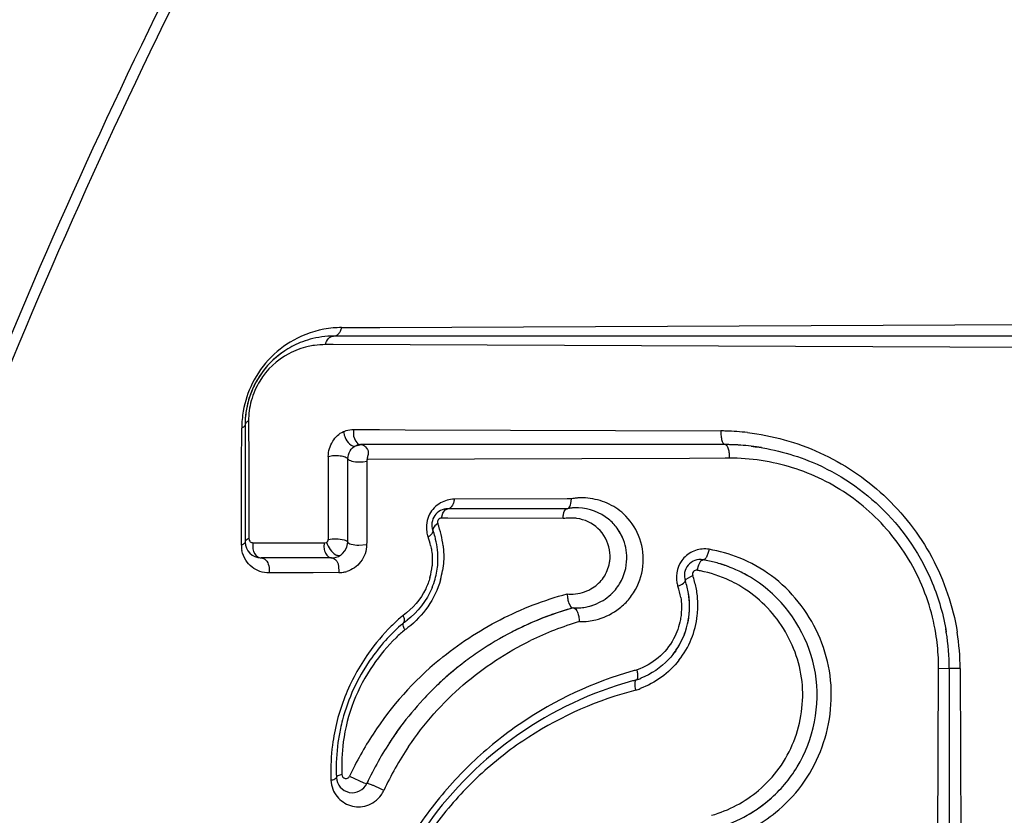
# Model space of a CAD drawing. Header units: inches. Extents: x 0 to 34, y 0 to 22.
# Tile 16 of 175: x 2.613 to 2.92, y 6.249 to 6.498. Entities that reach past the tile are written whole.
import ezdxf

# ---------------------------------------------------------------- set-up
doc = ezdxf.new("R2010")
doc.units = ezdxf.units.IN
doc.header["$LTSCALE"] = 1.87
doc.header["$MEASUREMENT"] = 0
doc.layers.get('0').update_dxf_attribs({"linetype": 'CONTINUOUS'})
doc.styles.get("Standard").update_dxf_attribs({"font": 'txt', "width": 0.8})
doc.dimstyles.new('DIMSTYLE_2', dxfattribs={"dimtxt": 0.14, "dimasz": 0.156, "dimexe": 0.125, "dimexo": 0.0625, "dimgap": 0.07, "dimtad": 0, "dimtih": 1, "dimtoh": 1, "dimlfac": 4, "dimzin": 4, "dimdsep": 46, "dimtxsty": 'Standard', "dimblk": '_FILLED', "dimblk1": '_FILLED', "dimblk2": '_FILLED', "dimcen": 0.09, "dimadec": 0, "dimazin": 0, "dimtp": 0.001, "dimtm": 0.001, "dimtfac": 1, "dimtofl": 0, "dimtmove": 0, "dimatfit": 3, "dimldrblk": '_FILLED', "dimfxl": 0, "dimtolj": 1, "dimtzin": 4, "dimarcsym": 0})

# ---------------------------------------------------------------- blocks, each defined once
blk = doc.blocks.new('_FILLED')
at = {"color": 0, "linetype": 'ByBlock'}
blk.add_solid([(0, 0), (-1, 0.2003205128), (-1, -0.2003205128)], dxfattribs=at)
blk = doc.blocks.new('*D23')
at = {"color": 2, "linetype": 'Continuous'}
for p, q in [((3.4895883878, 7.9529855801), (1.7610801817, 7.9529855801)), ((1.8860801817, 7.9529855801), (1.8860801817, 6.8179855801)), ((1.8860801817, 5.4029855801), (1.8860801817, 6.3279855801)), ((3.2059633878, 5.4029855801), (1.7610801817, 5.4029855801))]:
    blk.add_line(p, q, dxfattribs=at)
at = {"color": 2, "linetype": 'Continuous', "xscale": 0.156, "yscale": 0.156, "zscale": 0.156}
for p, rotation in [((1.8860801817, 7.9529855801), 90), ((1.8860801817, 5.4029855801), 270)]:
    blk.add_blockref('_FILLED', p, dxfattribs=dict(at, rotation=rotation))
at = {"color": 2, "linetype": 'Continuous', "insert": (1.7740801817, 6.7479855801), "char_height": 0.14, "width": 0.784, "attachment_point": 2, "line_spacing_factor": 0.9}
blk.add_mtext('10.20\\P[259,1]', dxfattribs=at)
blk = doc.blocks.new('*D24')
at = {"color": 2, "linetype": 'Continuous'}
for p, q in [((4.4934510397, 12.0471017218), (0.9951924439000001, 12.0471017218)), ((1.1201924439, 12.0471017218), (1.1201924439, 5.403785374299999)), ((1.1201924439, 2.7832355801), (1.1201924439, 4.9137853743)), ((4.4270883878, 2.7832355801), (0.9951924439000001, 2.7832355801))]:
    blk.add_line(p, q, dxfattribs=at)
at = {"color": 2, "linetype": 'Continuous', "xscale": 0.156, "yscale": 0.156, "zscale": 0.156}
for p, rotation in [((1.1201924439, 12.0471017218), 90), ((1.1201924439, 2.7832355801), 270)]:
    blk.add_blockref('_FILLED', p, dxfattribs=dict(at, rotation=rotation))
at = {"color": 2, "linetype": 'Continuous', "insert": (1.0081924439, 5.3337853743), "char_height": 0.14, "width": 0.784, "attachment_point": 2, "line_spacing_factor": 0.9}
blk.add_mtext('37.06\\P[941,2]', dxfattribs=at)

msp = doc.modelspace()

# ---------------------------------------------------------------- linework, layer by layer
at = {"color": 7, "linetype": 'Continuous'}
for p, q in [((2.7136335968, 6.4014747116), (2.7255180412, 6.4015212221)), ((2.7255180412, 6.4015212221), (2.9830564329, 6.402636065)), ((2.9828470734, 6.3988114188), (2.7111220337, 6.3988114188)), ((2.7110366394, 6.396140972), (2.7085826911, 6.3961504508)), ((2.9826708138, 6.3949680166), (2.7110366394, 6.396140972)), ((2.6824313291, 6.3586119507), (2.6824700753, 6.370111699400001)), ((2.683526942, 6.3712163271), (2.683526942, 6.334570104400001)), ((2.6845963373, 6.372320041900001), (2.6846001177, 6.3712251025)), ((2.6846001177, 6.3712251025), (2.6846362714, 6.3607385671)), ((2.7173820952, 6.3696505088), (2.7254971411, 6.3696185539)), ((2.7254971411, 6.3696185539), (2.7334477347, 6.369587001)), ((2.7334477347, 6.369587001), (2.8320236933, 6.369192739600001)), ((2.7180779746, 6.364580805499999), (2.7193129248, 6.3649055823)), ((2.7197427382, 6.364928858), (2.7188962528, 6.364839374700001)), ((2.8333459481, 6.364928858), (2.7197427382, 6.364928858)), ((2.6846362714, 6.3607385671), (2.68467743, 6.3487693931)), ((2.8221857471, 6.3606476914), (2.7215550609, 6.3602451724)), ((2.8333568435, 6.360693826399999), (2.8221857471, 6.3606476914)), ((2.8346112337, 6.360699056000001), (2.8333568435, 6.360693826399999)), ((2.6823904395, 6.346435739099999), (2.6824313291, 6.3586119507)), ((2.7155304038, 6.3344805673), (2.7155767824, 6.360494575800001)), ((2.7203359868, 6.359586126), (2.7215510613, 6.3597774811)), ((2.7215550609, 6.3602451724), (2.7214598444, 6.3344604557)), ((2.68467743, 6.3487693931), (2.6847227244, 6.3355622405)), ((2.6823507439, 6.3345778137), (2.6823904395, 6.346435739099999)), ((2.7840172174, 6.3480256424), (2.7487905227, 6.347890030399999)), ((2.7853607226, 6.3480308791), (2.7840172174, 6.3480256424)), ((2.7851905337, 6.3465017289), (2.7853607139, 6.3480308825)), ((2.7448066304, 6.3419590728), (2.7451960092, 6.3434862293)), ((2.7451960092, 6.3434862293), (2.7459107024, 6.344546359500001)), ((2.7459107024, 6.344546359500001), (2.7468062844, 6.3449252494)), ((2.7840450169, 6.3449252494), (2.7468062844, 6.3449252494)), ((2.7426905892, 6.3395505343), (2.7421625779, 6.3388194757)), ((2.7436302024, 6.3402730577), (2.7426905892, 6.3395505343)), ((2.7467607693, 6.341951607), (2.7448066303, 6.3419590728)), ((2.7827803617, 6.3418129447), (2.7467607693, 6.341951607)), ((2.7863627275, 6.342002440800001), (2.7837235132, 6.3419768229)), ((2.7421625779, 6.3388194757), (2.742119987, 6.3381820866)), ((2.682347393, 6.3335752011), (2.6823507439, 6.3345778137)), ((2.6829861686, 6.333863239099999), (2.682347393, 6.3335752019)), ((2.6859892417, 6.3343039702), (2.6938372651, 6.334275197)), ((2.6938372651, 6.334275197), (2.7012568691, 6.3342475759)), ((2.7012568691, 6.3342475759), (2.7081952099, 6.3342213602)), ((2.7081952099, 6.3342213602), (2.708876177, 6.3344195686)), ((2.715273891, 6.3329192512), (2.7155304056, 6.334480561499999)), ((2.7189701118, 6.3335270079), (2.7214572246, 6.3337207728)), ((2.7214598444, 6.3344604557), (2.7214572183, 6.333720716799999)), ((2.7139545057, 6.330930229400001), (2.7146579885, 6.3317252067)), ((2.7146579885, 6.3317252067), (2.715273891, 6.3329192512)), ((2.7105166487, 6.329570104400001), (2.688526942, 6.329570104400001)), ((2.7126655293, 6.327175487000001), (2.7127602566, 6.3249626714)), ((2.8245985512, 6.325712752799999), (2.8250953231, 6.327435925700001)), ((2.8250953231, 6.327435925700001), (2.8257710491, 6.3286226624)), ((2.8257710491, 6.3286226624), (2.8264573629, 6.3289772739)), ((2.6974901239, 6.3249055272), (2.690983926, 6.324881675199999)), ((2.7047360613, 6.324932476), (2.6974901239, 6.3249055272)), ((2.7127602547, 6.3249626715), (2.7047360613, 6.324932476)), ((2.8231983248, 6.3240687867), (2.8210904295, 6.3228430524)), ((2.8210904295, 6.3228430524), (2.8208813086, 6.322395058)), ((2.7929403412, 6.3151570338), (2.7932126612, 6.3152717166)), ((2.8995946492, 6.207560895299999), (2.8999477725, 6.2949463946)), ((2.9032869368, 6.2949878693), (2.8999477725, 6.2949463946)), ((2.9066842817, 6.2950009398), (2.9032869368, 6.2949878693)), ((2.9032869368, 6.2949878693), (2.9032869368, 6.2074478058)), ((2.9066842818, 6.295000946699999), (2.9070481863, 6.2073046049)), ((2.8070657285, 6.2919766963), (2.8069464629, 6.291928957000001)), ((2.7161454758, 6.2614066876), (2.7206189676, 6.2593809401)), ((2.7206189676, 6.2593809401), (2.7215401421, 6.2591487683))]:
    msp.add_line(p, q, dxfattribs=at)
for centre, radius, start, end in [((2.7137820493, 6.370355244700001), 0.0311200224, 95.1999014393, 116.5845347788), ((2.7137574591, 6.3708213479), 0.0306536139, 90.2315161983, 95.2330868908), ((2.7139667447, 6.3700413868), 0.0314833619, 116.6295068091, 153.6821843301), ((2.7110447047, 6.3713809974), 0.0274136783, 105.3485747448, 112.1163367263), ((2.7111801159, 6.3709209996), 0.0278931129, 97.6177949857, 105.3667010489), ((2.7111324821, 6.371331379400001), 0.0274800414, 90.0217848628, 97.63278261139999), ((2.7111161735, 6.371229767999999), 0.0275806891, 112.1356025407, 124.1817056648), ((2.7085015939, 6.372052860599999), 0.0240977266, 89.8071794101, 97.84470387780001), ((2.7111150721, 6.3712253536), 0.0275837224, 124.1746615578, 148.5529054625), ((2.7111085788, 6.3712337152), 0.027573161, 123.8109266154, 146.8521401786), ((2.7083373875, 6.3723598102), 0.023757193, 118.0420055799, 148.4586453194), ((2.7109082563, 6.3713229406), 0.0273563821, 148.501289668, 155.7736320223), ((2.7110301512, 6.3712553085), 0.0274957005, 146.8004511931, 153.624262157), ((2.7142368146, 6.3699433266), 0.0317689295, 153.7396071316, 170.0789865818), ((2.7113561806, 6.371162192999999), 0.0278308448, 155.8502403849, 172.0980341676), ((2.7109353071, 6.371312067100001), 0.0273855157, 153.6424954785, 165.3216219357), ((2.7115118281, 6.3711288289), 0.0279896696, 165.2578126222, 170.1905914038), ((2.7137713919, 6.3699952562), 0.0313015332, 170.0258398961, 179.7868564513), ((2.7109302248, 6.3712033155), 0.0274032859, 172.0607592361, 179.9727950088), ((2.7110883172, 6.371187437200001), 0.0275620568, 172.0734606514, 177.4844692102), ((2.7114082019, 6.371147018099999), 0.0278844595, 170.1911427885, 172.081844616), ((2.7105489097, 6.371214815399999), 0.0270219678, 177.4922659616, 179.9967946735), ((2.8317168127, 6.2960012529), 0.0731921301, 88.5282686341, 89.7597691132), ((2.8316680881, 6.2947060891), 0.0744881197, 83.37299562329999, 88.5163892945), ((2.7197992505, 6.3605576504), 0.0043759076, 101.9089284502, 113.1632876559), ((2.7197448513, 6.360909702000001), 0.0040191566, 90.0301234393, 96.1693164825), ((2.8333449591, 6.296547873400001), 0.0683809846, 88.72315974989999, 89.99917132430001), ((2.8333063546, 6.295364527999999), 0.0695648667, 83.24389274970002, 88.83709708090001), ((2.8333046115, 6.2953443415), 0.0695851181, 83.2444228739, 88.7120283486), ((2.8332013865, 6.2943815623), 0.0705533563, 80.65893518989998, 83.25315066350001), ((10.2831502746, 6.3460546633), 7.5736764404, 179.8848818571, 180.0814288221), ((2.8348445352, 6.2957940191), 0.0649054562, 81.34420036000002, 90.2059490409), ((2.7192510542, 6.3713185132), 0.0117824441, 269.5769516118, 275.2833041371), ((2.7884188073, 6.3306170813), 0.0176802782, 97.2630195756, 99.96030610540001), ((2.7884670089, 6.330243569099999), 0.0180568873, 95.19619182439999, 97.26490360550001), ((2.7884933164, 6.3299583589), 0.018343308, 93.47740126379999, 95.1973444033), ((2.7488944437, 6.3391009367), 0.0088044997, 152.4652266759, 189.2598354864), ((2.7468062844, 6.3399252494), 0.005, 90, 200.4038383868), ((2.7867139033, 6.3310863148), 0.0140939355, 96.1454645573, 100.9156814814), ((2.7867797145, 6.3305190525), 0.0146649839, 94.13412456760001, 96.1638499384), ((2.7867828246, 6.330481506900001), 0.014702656, 94.13566518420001, 95.71193931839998), ((2.7868079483, 6.330114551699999), 0.0150704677, 91.2162376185, 94.1303201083), ((2.7868166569, 6.3297774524), 0.015407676, 89.81905266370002, 91.2220067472), ((2.7868150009, 6.329498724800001), 0.0156864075, 87.40671483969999, 89.8162194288), ((2.7892788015, 6.3298360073), 0.0182539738, 47.47019305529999, 57.0670890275), ((2.7160835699, 6.3298713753), 0.0294450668, 6.6528048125, 20.6866718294), ((2.7849937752, 6.3318702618), 0.0101860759, 97.16376219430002, 102.550378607), ((2.7850819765, 6.3292196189), 0.0128468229, 81.03990457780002, 84.2784509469), ((2.7488382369, 6.339099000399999), 0.0087487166, 189.3065516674, 200.1081815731), ((2.720102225, 6.3285740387), 0.0218541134, 12.7227668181, 20.1190672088), ((2.7180686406, 6.329237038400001), 0.0256608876, 15.5971963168, 20.4008783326), ((2.7180527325, 6.3292318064), 0.0256776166, 13.8041100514, 15.5988968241), ((2.7868298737, 6.3295214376), 0.015814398, 27.0420592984, 36.1332984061), ((2.7866933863, 6.3294442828), 0.0159710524, 22.80374491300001, 32.0001546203), ((2.6911374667, 6.333547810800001), 0.0087901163, 179.8214636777, 191.1973249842), ((2.688526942, 6.334570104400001), 0.005, 180, 270), ((2.7183283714, 6.3292932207), 0.025395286, 6.333423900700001, 13.8179353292), ((2.7105166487, 6.334570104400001), 0.005, 270, 303.6751648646), ((2.7102987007, 6.3349134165), 0.0054065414, 303.5471492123, 312.5459928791), ((2.7195284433, 6.329410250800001), 0.0241896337, 356.1892833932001, 6.371485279), ((2.7196693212, 6.3294103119), 0.0240489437, 355.8052506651, 5.101888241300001), ((2.820556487, 6.2868126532), 0.0460845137, 68.14113167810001, 80.3160392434), ((2.7222525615, 6.328738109), 0.0196978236, 344.3486185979, 355.2587121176), ((2.7210311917, 6.329324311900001), 0.0226845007, 350.1940538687, 356.1536080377), ((2.8269312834, 6.3235677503), 0.0088160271, 137.3836261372, 191.886889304), ((2.8255989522, 6.3240515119), 0.005, 80.11436338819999, 199.347130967), ((2.8189357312, 6.285816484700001), 0.0438112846, 78.7141496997, 80.11434143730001), ((2.8189672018, 6.2859614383), 0.0436629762, 73.63093577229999, 78.73991468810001), ((2.8191605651, 6.286613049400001), 0.042983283, 68.1160324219, 73.6334501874), ((2.8191703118, 6.2866437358), 0.0429510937, 66.8110510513, 73.6343904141), ((2.7127252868, 6.3336070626), 0.008644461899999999, 270.2317693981, 278.9833054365), ((2.7127196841, 6.3336310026), 0.008668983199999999, 278.9951744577, 286.9683309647), ((2.7203432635, 6.3294549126), 0.0233846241, 343.8430031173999, 350.1658027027), ((2.718621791, 6.330085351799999), 0.0269027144, 344.0450954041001, 350.4096195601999), ((2.796852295, 6.3146558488), 0.0279770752, 11.6099541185, 19.6608483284), ((2.8174594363, 6.285407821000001), 0.040932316, 78.48525408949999, 79.95551858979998), ((2.8193496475, 6.2870667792), 0.0424916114, 60.23397013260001, 66.80871547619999), ((2.7192242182, 6.3297788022), 0.0245495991, 337.2000742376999, 343.8437037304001), ((2.8268506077, 6.3235617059), 0.0087358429, 191.9570858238, 199.0441218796), ((2.7994120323, 6.3140810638), 0.020294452, 8.766241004, 19.0685185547), ((2.7983288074, 6.3144516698), 0.023910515, 9.582749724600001, 19.4031634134), ((2.7981195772, 6.3144291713), 0.0241205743, 359.0061006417, 9.5527095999), ((2.7981567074, 6.314433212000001), 0.0240832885, 0.5151077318, 9.557889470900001), ((2.7970610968, 6.314723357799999), 0.0277589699, 2.9653587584, 11.5601965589), ((2.7866480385, 6.3304601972), 0.016546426, 280.7488233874, 293.3745138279), ((2.7866277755, 6.3305138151), 0.0166035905, 283.2653599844, 292.3456262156), ((2.7979143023, 6.314425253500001), 0.0243257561, 349.8678064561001, 0.5287192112), ((2.7969323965, 6.3147110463), 0.0278881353, 353.6240368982, 2.9769400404), ((2.7722641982, 6.26511536), 0.0609769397, 130.320070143, 131.5996774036), ((2.8128788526, 6.2177702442), 0.09989985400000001, 105.6471647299, 114.7815259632), ((2.812793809, 6.2180235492), 0.09963299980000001, 105.6392553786, 113.7236479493), ((2.7869122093, 6.328321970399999), 0.0143872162, 266.1045685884, 273.6604624), ((2.7868419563, 6.3294731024), 0.0155404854, 273.6479903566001, 280.7251594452), ((2.7971724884, 6.3146856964), 0.0276467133, 321.8463784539, 353.6209913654), ((2.7979211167, 6.3144246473), 0.0243189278, 349.5765219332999, 359.0248681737), ((2.7711803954, 6.264493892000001), 0.0588668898, 131.6623050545, 138.1910785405), ((2.7700713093, 6.2657056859), 0.0572243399, 130.2830930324, 131.639231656), ((2.7203523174, 6.3279449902), 0.02252114, 304.3878407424, 307.494325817), ((2.813808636, 6.2156243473), 0.1022378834, 114.750528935, 117.3742871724), ((2.8137080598, 6.2158370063), 0.1020026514, 114.7492349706, 115.5368066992), ((2.813588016, 6.2160980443), 0.101715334, 113.6968428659, 114.7493844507), ((2.8150266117, 6.216984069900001), 0.0965749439, 106.3416159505, 116.0505213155), ((2.7883159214, 6.3279978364), 0.0183461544, 268.5570015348, 277.2729450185), ((2.7981210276, 6.314392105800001), 0.0241164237, 326.2654144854, 349.858929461), ((2.7185222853, 6.328668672), 0.0261767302, 304.5675479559, 307.1477507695), ((2.8140304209, 6.215195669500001), 0.1027205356, 117.3741997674, 124.0389628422), ((2.8138507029, 6.2155404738), 0.1023317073, 115.5372969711, 117.3736103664), ((2.7979702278, 6.3144652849), 0.0242822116, 331.4042715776, 340.4219351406), ((2.8333783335, 6.295140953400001), 0.0665719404, 2.7622269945, 9.3888665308), ((2.8325371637, 6.294816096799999), 0.0707581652, 9.375779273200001, 10.2445238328), ((2.833511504, 6.2949474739), 0.0697754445, 0.0331704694, 9.399680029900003), ((2.8332855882, 6.2946388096), 0.07339958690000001, 0.2826857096, 9.1899471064), ((2.7726500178, 6.2631716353), 0.0608437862, 138.1855679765, 145.549440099), ((2.7980291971, 6.3144263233), 0.0242117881, 321.9680542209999, 331.4184342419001), ((2.8136535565, 6.2157534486), 0.1020473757, 124.0389230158, 127.2869981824), ((2.8094906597, 6.2186045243), 0.1026399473, 129.5238494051, 146.9590790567), ((2.8125328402, 6.2171894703), 0.1002259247, 127.2745925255, 133.7089882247), ((2.8129473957, 6.2166763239), 0.1008853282, 127.2854396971, 130.8062007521), ((2.8346444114, 6.295212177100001), 0.065303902, 359.7668093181, 2.7533417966), ((2.8119592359, 6.217822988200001), 0.0993716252, 130.8069997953, 133.7223206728), ((2.8359145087, 6.1829820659), 0.115621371, 105.0681563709, 105.7211125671), ((2.8352562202, 6.178986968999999), 0.1163030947, 105.3574018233, 144.5486454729), ((2.8342964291, 6.182482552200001), 0.1126781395, 104.7198211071, 105.3575280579), ((2.7982730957, 6.313763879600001), 0.0234945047, 288.339883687, 291.9774777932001), ((2.8109176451, 6.218913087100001), 0.0978639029, 133.7227197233, 137.2317875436), ((2.7971692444, 6.3142144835), 0.0272339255, 287.7665065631, 290.7635335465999), ((2.8125428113, 6.217442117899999), 0.1000557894, 137.2453561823, 143.545247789), ((2.7709073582, 6.2640013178), 0.0589453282, 167.9782671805, 172.2875360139), ((2.8118661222, 6.2168914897), 0.1055653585, 146.8826525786, 155.0590622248), ((2.8139307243, 6.216390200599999), 0.1017971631, 143.5332007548, 146.4523922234), ((2.8138706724, 6.216433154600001), 0.1017233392, 143.5325538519, 145.9166309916), ((2.7727379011, 6.2637736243), 0.0607898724, 172.3064131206, 181.8085331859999), ((2.7702895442, 6.2646613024), 0.056619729, 172.4563187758, 182.8090398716), ((2.8145487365, 6.215983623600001), 0.1025369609, 146.4536451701, 155.1040181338), ((2.8142844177, 6.2161518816), 0.1022236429, 146.4506210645, 147.0364468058), ((2.8141857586, 6.2162172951), 0.1021052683, 145.9153931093, 146.4506164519), ((2.7750906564, 6.2628612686), 0.0648371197, 172.682991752, 181.6193380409), ((2.8173102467, 6.2149991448), 0.099739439, 146.101362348, 155.134417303), ((2.7757090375, 6.262854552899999), 0.0654550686, 181.5981653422, 182.354228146), ((2.7733644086, 6.2637732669), 0.06141605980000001, 181.7897540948, 182.5600402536), ((2.7170046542, 6.2612533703), 0.005, 182.5600186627, 335.1081182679), ((2.8141776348, 6.216163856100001), 0.1021244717, 154.731198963, 155.1080916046), ((2.7187844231, 6.2606626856), 0.008853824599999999, 324.3213875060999, 335.1268298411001), ((2.8182653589, 6.2872974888), 0.0396190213, 285.8772921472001, 310.0762369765), ((2.8189862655, 6.2868826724), 0.0432286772, 299.4697454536, 311.25614269), ((2.8189764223, 6.2868974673), 0.0432464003, 299.4714559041, 310.7357087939), ((2.8193145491, 6.2868582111), 0.04730826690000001, 299.4661084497, 310.5551929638), ((2.8189925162, 6.2867460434), 0.0431066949, 286.5575826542, 299.5518539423)]:
    msp.add_arc(centre, radius, start, end, dxfattribs=at)
for points, knots in [([(2.4574945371, 5.598126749), (2.4568158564, 5.705570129), (2.4711621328, 5.9212902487), (2.5302783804, 6.1853273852), (2.6036476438, 6.3887447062), (2.671847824, 6.536400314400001), (2.7532249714, 6.677776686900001), (2.8161192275, 6.766782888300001), (2.8496809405, 6.809758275)], [0, 0, 0, 0, 0.2485720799, 0.4980826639, 0.6231078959, 0.7483114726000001, 0.8738517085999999, 1, 1, 1, 1]), ([(2.4614854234, 5.553657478), (2.4585373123, 5.664686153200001), (2.466705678, 5.832232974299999), (2.503816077, 6.0520339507), (2.5453116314, 6.214634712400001), (2.6008036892, 6.3732246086), (2.6703712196, 6.5265247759), (2.7540768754, 6.6732071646), (2.8191507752, 6.765405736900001), (2.8539529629, 6.8098686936)], [0, 0, 0, 0, 0.2482993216, 0.373052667, 0.4979493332, 0.6229732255, 0.7481923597, 0.8737717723, 1, 1, 1, 1]), ([(2.7111220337, 6.3988114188), (2.7114034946, 6.3988114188), (2.7119981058, 6.398956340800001), (2.7127525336, 6.399541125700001), (2.7133251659, 6.4004132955), (2.7135554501, 6.401105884), (2.7136335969, 6.4014747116)], [0, 0, 0, 0, 0.2147718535, 0.4492994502, 0.7123140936, 1, 1, 1, 1]), ([(2.7085826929, 6.3961504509), (2.7087331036, 6.396850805), (2.7091762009, 6.3978551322), (2.7102377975, 6.398667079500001), (2.7108377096, 6.3988114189), (2.7111220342, 6.3988114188)], [0, 0, 0, 0, 0.5467876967, 0.7829678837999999, 1, 1, 1, 1]), ([(2.7052125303, 6.3959250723), (2.7045371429, 6.3958322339), (2.7017552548, 6.395331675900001), (2.6990602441, 6.3943370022), (2.6971686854, 6.393327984)], [0, 0, 0, 0, 0.2412726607, 1, 1, 1, 1]), ([(2.6880900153, 6.384787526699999), (2.6869242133, 6.3828892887), (2.6851734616, 6.378826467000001), (2.6845891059, 6.374449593), (2.6845963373, 6.372320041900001)], [0, 0, 0, 0, 0.5112550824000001, 1, 1, 1, 1]), ([(2.683526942, 6.3712163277), (2.6835269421, 6.3711125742), (2.683389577, 6.3705821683), (2.6828585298, 6.3702814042), (2.6824700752, 6.3701116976)], [0, 0, 0, 0, 0.1966293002, 1, 1, 1, 1]), ([(2.6845963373, 6.372320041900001), (2.6844393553, 6.3722525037), (2.6839824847, 6.3720297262), (2.683526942, 6.371570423), (2.683526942, 6.3712163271)], [0, 0, 0, 0, 0.3255186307, 1, 1, 1, 1]), ([(2.7094891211, 6.3612716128), (2.7095029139, 6.362901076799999), (2.7104117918, 6.3660706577), (2.7128246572, 6.3684216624), (2.7142181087, 6.3690137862)], [0, 0, 0, 0, 0.5183680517, 1, 1, 1, 1]), ([(2.7142173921, 6.369014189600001), (2.7142482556, 6.368709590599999), (2.7143770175, 6.368079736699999), (2.7149931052, 6.3662174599), (2.7167732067, 6.364024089), (2.7180810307, 6.3645821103)], [0, 0, 0, 0, 0.1491626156, 0.3072419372, 1, 1, 1, 1]), ([(2.7142181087, 6.3690137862), (2.7144767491, 6.3691223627), (2.7154938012, 6.3694873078), (2.7165827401, 6.3696536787), (2.7173820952, 6.3696505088)], [0, 0, 0, 0, 0.259759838, 1, 1, 1, 1]), ([(2.7173820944, 6.3696505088), (2.7173128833, 6.369254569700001), (2.7172219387, 6.3677915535), (2.7177010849, 6.366164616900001), (2.7185042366, 6.365447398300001)], [0, 0, 0, 0, 0.2718175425, 1, 1, 1, 1]), ([(2.8320237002, 6.3691927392), (2.8319977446, 6.3686656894), (2.8320260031, 6.3676604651), (2.8322299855, 6.3664773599), (2.8325221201, 6.365696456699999), (2.8327929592, 6.365210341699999), (2.8331302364, 6.3649288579), (2.8333459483, 6.364928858)], [0, 0, 0, 0, 0.3362739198, 0.6382048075, 0.7617765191, 0.8625357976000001, 1, 1, 1, 1]), ([(2.8402644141, 6.3686965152), (2.8480310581, 6.367795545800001), (2.8635715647, 6.3634985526), (2.8838439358, 6.3499616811), (2.8990637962, 6.330359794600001), (2.9044317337, 6.31449), (2.9057430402, 6.3063613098)], [0, 0, 0, 0, 0.2427517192, 0.4911560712, 0.7443619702, 1, 1, 1, 1]), ([(2.7155914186, 6.3604973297), (2.7156000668, 6.3613569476), (2.716073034, 6.3630338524), (2.7173508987, 6.3642694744), (2.7180854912, 6.364587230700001)], [0, 0, 0, 0, 0.5178579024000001, 1, 1, 1, 1]), ([(2.7185042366, 6.365447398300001), (2.7185955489, 6.365365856), (2.7189533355, 6.365089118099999), (2.7194122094, 6.364928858), (2.7197427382, 6.364928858)], [0, 0, 0, 0, 0.2702760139, 1, 1, 1, 1]), ([(2.7197427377, 6.3649259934), (2.7202495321, 6.364925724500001), (2.7213269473, 6.3642526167), (2.7219809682, 6.363145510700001), (2.721976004, 6.362489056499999)], [0, 0, 0, 0, 0.4356645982, 1, 1, 1, 1]), ([(2.8333459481, 6.364928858), (2.8335533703, 6.364928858), (2.8338749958, 6.3646451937), (2.8341299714, 6.364168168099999), (2.8344092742, 6.363393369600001), (2.8346047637, 6.3622204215), (2.8346342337, 6.3612231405), (2.8346112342, 6.360699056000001)], [0, 0, 0, 0, 0.134049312, 0.234174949, 0.3577077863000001, 0.6609775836, 1, 1, 1, 1]), ([(2.8414901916, 6.3644463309), (2.8479920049, 6.3636773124), (2.8633059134, 6.3596723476), (2.8841602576, 6.3456017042), (2.8974853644, 6.325693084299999), (2.9014758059, 6.31163822), (2.9023500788, 6.306343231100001)], [0, 0, 0, 0, 0.2178594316, 0.5190368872, 0.8216581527, 1, 1, 1, 1]), ([(2.709483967, 6.3612736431), (2.7100546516, 6.3614274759), (2.7112931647, 6.3615801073), (2.7130740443, 6.3615221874), (2.7144562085, 6.361240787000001), (2.7152545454, 6.3608514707), (2.7155223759, 6.3606154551), (2.7155913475, 6.3604898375)], [0, 0, 0, 0, 0.2782958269, 0.5819454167, 0.8385998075, 0.9325244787, 1, 1, 1, 1]), ([(2.721976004, 6.362489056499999), (2.7219728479, 6.3620716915), (2.7217416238, 6.361321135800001), (2.7215690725, 6.360483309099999), (2.7216990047, 6.3601300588)], [0, 0, 0, 0, 0.5258191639, 1, 1, 1, 1]), ([(2.7155767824, 6.360494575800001), (2.7156728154, 6.360329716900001), (2.7160963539, 6.360047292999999), (2.7172841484, 6.3596389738), (2.7183784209, 6.359542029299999), (2.7191640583, 6.3595363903)], [0, 0, 0, 0, 0.1507922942, 0.3790494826, 1, 1, 1, 1]), ([(2.8990584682, 6.3060011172), (2.8979272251, 6.312847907), (2.8935025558, 6.3262288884), (2.8810066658, 6.3430076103), (2.8641953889, 6.3549141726), (2.851167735, 6.3589646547), (2.8446126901, 6.3599602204)], [0, 0, 0, 0, 0.2550237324, 0.5078072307, 0.7563463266, 1, 1, 1, 1]), ([(2.7992026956, 6.3451567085), (2.7974694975, 6.3462801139), (2.7936162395, 6.3479569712), (2.7894368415, 6.348392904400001), (2.7873807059, 6.348267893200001)], [0, 0, 0, 0, 0.5006667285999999, 1, 1, 1, 1]), ([(2.7487905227, 6.347890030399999), (2.7473012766, 6.3478842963), (2.7441271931, 6.3470354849), (2.7418431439, 6.3446223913), (2.7410872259, 6.3431711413)], [0, 0, 0, 0, 0.47647451, 1, 1, 1, 1]), ([(2.748790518, 6.34789003), (2.7487443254, 6.3474913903), (2.7485896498, 6.3467479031), (2.748159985, 6.345789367), (2.7475682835, 6.3451152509), (2.7470427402, 6.3449252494), (2.7468062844, 6.3449252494)], [0, 0, 0, 0, 0.3142023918, 0.5899539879, 0.8148675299, 1, 1, 1, 1]), ([(2.7840450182, 6.3449252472), (2.7843023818, 6.3449252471), (2.7847011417, 6.3452779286), (2.7850031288, 6.3458693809), (2.7851359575, 6.3462768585), (2.7851905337, 6.3465017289)], [0, 0, 0, 0, 0.3787294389, 0.6594800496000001, 1, 1, 1, 1]), ([(2.7827803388, 6.3418129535), (2.7827710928, 6.342221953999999), (2.7828222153, 6.3429979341), (2.7830819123, 6.3440814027), (2.783623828, 6.3449252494), (2.7840450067, 6.3449252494)], [0, 0, 0, 0, 0.3473297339, 0.6424196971, 1, 1, 1, 1]), ([(2.79960233, 6.3388466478), (2.7988441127, 6.3398842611), (2.7956198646, 6.3433149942), (2.7908961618, 6.345016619), (2.7875247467, 6.3451690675)], [0, 0, 0, 0, 0.2749601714, 1, 1, 1, 1]), ([(2.799525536, 6.3132235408), (2.8007099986, 6.314045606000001), (2.8029213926, 6.3159775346), (2.8063119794, 6.3207640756), (2.8084217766, 6.3279785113), (2.806929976, 6.3366443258), (2.8036382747, 6.3414324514), (2.8016180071, 6.3432878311)], [0, 0, 0, 0, 0.1261649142, 0.2541356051, 0.5097882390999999, 0.7599729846, 1, 1, 1, 1]), ([(2.7448066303, 6.3419590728), (2.7444328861, 6.341960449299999), (2.7436070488, 6.3415773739), (2.7434888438, 6.3406482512), (2.7436302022, 6.340273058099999)], [0, 0, 0, 0, 0.4824494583, 1, 1, 1, 1]), ([(2.7972526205, 6.332064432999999), (2.7968179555, 6.33456986), (2.7943310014, 6.339361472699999), (2.7894772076, 6.3415324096), (2.7870828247, 6.3419096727)], [0, 0, 0, 0, 0.5119726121, 1, 1, 1, 1]), ([(2.7406227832, 6.336091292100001), (2.7408799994, 6.336251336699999), (2.7413363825, 6.3365841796), (2.7419616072, 6.3371991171), (2.7422393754, 6.3378611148), (2.7421199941, 6.3381820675)], [0, 0, 0, 0, 0.3369852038, 0.6190837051, 1, 1, 1, 1]), ([(2.8009666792, 6.3225145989), (2.8021689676, 6.3249119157), (2.8032519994, 6.3298697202), (2.8019320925, 6.334721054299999), (2.8009153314, 6.3367113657)], [0, 0, 0, 0, 0.5457637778, 1, 1, 1, 1]), ([(2.683526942, 6.334570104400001), (2.683526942, 6.3345073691), (2.6834639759, 6.3342003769), (2.6831937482, 6.3339882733), (2.6829861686, 6.333863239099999)], [0, 0, 0, 0, 0.2056469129, 1, 1, 1, 1]), ([(2.6847227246, 6.335562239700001), (2.6845497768, 6.3355043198), (2.6840795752, 6.3353249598), (2.6835269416, 6.3349181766), (2.683526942, 6.3345701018)], [0, 0, 0, 0, 0.3438289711, 1, 1, 1, 1]), ([(2.6847227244, 6.3355622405), (2.6847239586, 6.335219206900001), (2.6850243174, 6.334548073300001), (2.6856890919, 6.334305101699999), (2.6859892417, 6.3343039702)], [0, 0, 0, 0, 0.5333369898, 1, 1, 1, 1]), ([(2.6859892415, 6.3343039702), (2.685918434, 6.333932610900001), (2.685810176, 6.3325227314), (2.686276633, 6.3309859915), (2.6870159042, 6.3302509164)], [0, 0, 0, 0, 0.2661244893, 1, 1, 1, 1]), ([(2.7081952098, 6.3342213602), (2.708107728, 6.3336672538), (2.7080992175, 6.332556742), (2.7085168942, 6.3310493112), (2.7093240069, 6.3299120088), (2.7101458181, 6.3295701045), (2.7105166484, 6.329570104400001)], [0, 0, 0, 0, 0.2931211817, 0.5710851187, 0.8062315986, 1, 1, 1, 1]), ([(2.708876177, 6.3344195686), (2.7090265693, 6.334517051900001), (2.7092452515, 6.334686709), (2.7094700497, 6.3349968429), (2.7094803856, 6.3351954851), (2.7094814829, 6.33529095)], [0, 0, 0, 0, 0.4833628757, 0.7425148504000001, 1, 1, 1, 1]), ([(2.7089010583, 6.3344385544), (2.709156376, 6.333618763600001), (2.70997453, 6.332157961), (2.7111636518, 6.3309391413), (2.7118584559, 6.330561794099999)], [0, 0, 0, 0, 0.5206055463, 1, 1, 1, 1]), ([(2.7094814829, 6.3352909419), (2.710298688, 6.3354832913), (2.7119597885, 6.3355940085), (2.7136235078, 6.3354346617), (2.7144008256, 6.3352030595)], [0, 0, 0, 0, 0.5086178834, 1, 1, 1, 1]), ([(2.7144008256, 6.3352030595), (2.7146711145, 6.335122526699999), (2.7150900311, 6.3349689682), (2.7154827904, 6.3346489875), (2.7155304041, 6.3344807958)], [0, 0, 0, 0, 0.617362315, 1, 1, 1, 1]), ([(2.7214572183, 6.333720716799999), (2.7214502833, 6.3318147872), (2.7201681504, 6.3280530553), (2.7169261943, 6.3258510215), (2.7152496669, 6.325339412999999)], [0, 0, 0, 0, 0.5209209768, 1, 1, 1, 1]), ([(2.7155304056, 6.334480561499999), (2.7155783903, 6.3343246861), (2.7159647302, 6.3340378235), (2.7170976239, 6.333646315), (2.7181817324, 6.3335434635), (2.7189701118, 6.3335270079)], [0, 0, 0, 0, 0.1334833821, 0.3546147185, 1, 1, 1, 1]), ([(2.7414197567, 6.3333870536), (2.74153329, 6.3328840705), (2.7419230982, 6.3308179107), (2.742012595, 6.328691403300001), (2.7418829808, 6.3271099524)], [0, 0, 0, 0, 0.2452623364, 1, 1, 1, 1]), ([(2.7453303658, 6.3332826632), (2.7454029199, 6.3326546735), (2.745613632, 6.3300977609), (2.7454699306, 6.3275093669), (2.7451485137, 6.325603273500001)], [0, 0, 0, 0, 0.2464425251, 1, 1, 1, 1]), ([(2.690983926, 6.324881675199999), (2.6900300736, 6.3248782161), (2.6881222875, 6.3251917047), (2.6855589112, 6.326581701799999), (2.6835074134, 6.3288291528), (2.6827236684, 6.3307856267), (2.6825146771, 6.331840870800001)], [0, 0, 0, 0, 0.2420174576, 0.4798564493, 0.7270581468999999, 1, 1, 1, 1]), ([(2.6870159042, 6.3302509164), (2.6871231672, 6.3301442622), (2.6875494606, 6.329781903), (2.6881180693, 6.329570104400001), (2.688526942, 6.329570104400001)], [0, 0, 0, 0, 0.2700469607, 1, 1, 1, 1]), ([(2.7118584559, 6.330561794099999), (2.7119934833, 6.330488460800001), (2.7124288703, 6.3302850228), (2.7130111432, 6.3302294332), (2.7132923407, 6.3304163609)], [0, 0, 0, 0, 0.3127439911, 1, 1, 1, 1]), ([(2.7971067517, 6.327385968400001), (2.7971975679, 6.3277714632), (2.7974832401, 6.329312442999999), (2.7974526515, 6.330911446), (2.7972526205, 6.332064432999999)], [0, 0, 0, 0, 0.2528624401, 1, 1, 1, 1]), ([(2.8283085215, 6.3322404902), (2.8269177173, 6.3324788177), (2.8239314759, 6.3322513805), (2.8214247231, 6.3306039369), (2.8204435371, 6.3295369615)], [0, 0, 0, 0, 0.4932772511, 1, 1, 1, 1]), ([(2.8283085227, 6.3322404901), (2.8282213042, 6.3317921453), (2.8280114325, 6.3309664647), (2.827563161, 6.329914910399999), (2.8271031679, 6.3291945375), (2.826633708, 6.3289465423), (2.8264573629, 6.3289772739)], [0, 0, 0, 0, 0.3475656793, 0.6464595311, 0.8637868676, 1, 1, 1, 1]), ([(2.688526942, 6.329570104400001), (2.689059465, 6.329570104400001), (2.6902448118, 6.328926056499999), (2.6907454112, 6.3277716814), (2.690906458, 6.3271234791)], [0, 0, 0, 0, 0.4436095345, 1, 1, 1, 1]), ([(2.7105166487, 6.329570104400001), (2.7110027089, 6.329570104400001), (2.7117788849, 6.3290977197), (2.7123706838, 6.3281316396), (2.7125864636, 6.3275103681), (2.7126655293, 6.327175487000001)], [0, 0, 0, 0, 0.4280556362, 0.6969738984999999, 1, 1, 1, 1]), ([(2.7914539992, 6.3198667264), (2.7928374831, 6.320638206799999), (2.7953676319, 6.3227814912), (2.7967345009, 6.3258058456), (2.7971067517, 6.327385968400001)], [0, 0, 0, 0, 0.4938688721, 1, 1, 1, 1]), ([(2.8500734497, 6.2509143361), (2.8531096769, 6.2535151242), (2.8585488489, 6.2595399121), (2.8640614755, 6.2703690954), (2.8667375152, 6.282226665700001), (2.8663988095, 6.2943746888), (2.862831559, 6.3059239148), (2.8565845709, 6.3161163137), (2.8481192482, 6.3243469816), (2.8412738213, 6.328154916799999), (2.8377147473, 6.329583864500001)], [0, 0, 0, 0, 0.1261053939, 0.2526141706, 0.3792686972, 0.5057163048, 0.6315263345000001, 0.7561402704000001, 0.8790244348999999, 1, 1, 1, 1]), ([(2.8245985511, 6.325712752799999), (2.8243935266, 6.3257490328), (2.823951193, 6.3257181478), (2.8233907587, 6.3253484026), (2.8230871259, 6.3247352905), (2.823125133, 6.324274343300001), (2.8231983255, 6.3240687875)], [0, 0, 0, 0, 0.2419276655, 0.4911151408, 0.7464666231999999, 1, 1, 1, 1]), ([(2.8375687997, 6.321024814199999), (2.8366378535, 6.32155872), (2.8328558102, 6.3235285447), (2.8287551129, 6.3248797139), (2.8256303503, 6.3255163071)], [0, 0, 0, 0, 0.2517944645, 1, 1, 1, 1]), ([(2.8471977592, 6.2541284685), (2.8505710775, 6.2570350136), (2.8600089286, 6.2681404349), (2.8653067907, 6.2942154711), (2.8527548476, 6.3158957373), (2.841884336, 6.3232150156), (2.8392390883, 6.3246160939)], [0, 0, 0, 0, 0.1620783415, 0.5254679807, 0.8909741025, 1, 1, 1, 1]), ([(2.7412200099, 6.323423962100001), (2.740880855, 6.3222109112), (2.7391294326, 6.317637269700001), (2.7358153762, 6.313640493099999), (2.732808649, 6.3116067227)], [0, 0, 0, 0, 0.2576055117, 1, 1, 1, 1]), ([(2.7444881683, 6.322690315), (2.7436397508, 6.319719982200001), (2.7409704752, 6.3141205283), (2.7367171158, 6.309612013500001), (2.7343296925, 6.307803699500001)], [0, 0, 0, 0, 0.5077385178, 1, 1, 1, 1]), ([(2.8185929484, 6.3207110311), (2.8192018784, 6.320971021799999), (2.8199960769, 6.3213758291), (2.8207486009, 6.3219569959), (2.8209184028, 6.3222894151), (2.8208813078, 6.3223950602)], [0, 0, 0, 0, 0.676806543, 0.8855464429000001, 1, 1, 1, 1]), ([(2.8437723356, 6.25698147), (2.8461858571, 6.259012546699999), (2.8505478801, 6.2636934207), (2.8551036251, 6.2721273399), (2.8575213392, 6.281404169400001), (2.8577245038, 6.290982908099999), (2.8554986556, 6.3002597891), (2.8511795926, 6.308656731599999), (2.8451890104, 6.3158136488), (2.8402102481, 6.3195099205), (2.8375687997, 6.321024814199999)], [0, 0, 0, 0, 0.1258668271, 0.2521805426, 0.3786743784, 0.504953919, 0.6306225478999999, 0.7552861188, 0.8784983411, 1, 1, 1, 1]), ([(2.7441706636, 6.297776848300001), (2.7500121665, 6.3025996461), (2.7626921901, 6.3109311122), (2.7768367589, 6.316416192), (2.7840521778, 6.318338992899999)], [0, 0, 0, 0, 0.5035866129, 1, 1, 1, 1]), ([(2.7840521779, 6.318338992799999), (2.7840502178, 6.3178093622), (2.7841580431, 6.3167729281), (2.7845163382, 6.3152306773), (2.7852940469, 6.314012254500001), (2.7859349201, 6.3139679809)], [0, 0, 0, 0, 0.3188128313, 0.6133075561, 1, 1, 1, 1]), ([(2.7840521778, 6.318338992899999), (2.7846721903, 6.3182563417), (2.7872235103, 6.3181653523), (2.7897786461, 6.3189324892), (2.7914539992, 6.3198667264)], [0, 0, 0, 0, 0.2458978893, 1, 1, 1, 1]), ([(2.7932126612, 6.3152717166), (2.7950604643, 6.3160691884), (2.7968267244, 6.317240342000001), (2.7982702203, 6.3187125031), (2.798315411, 6.318759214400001)], [0, 0, 0, 0, 0.9684702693, 1, 1, 1, 1]), ([(2.8194694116, 6.3171740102), (2.8197294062, 6.3154818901), (2.8197858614, 6.3131621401), (2.8194649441, 6.3108963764), (2.819360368, 6.310330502)], [0, 0, 0, 0, 0.7484271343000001, 1, 1, 1, 1]), ([(2.7330720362, 6.3093597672), (2.7332923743, 6.309546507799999), (2.7333352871, 6.3101670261), (2.7331216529, 6.3108962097), (2.7329282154, 6.311361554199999), (2.732808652, 6.3116067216)], [0, 0, 0, 0, 0.3679114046, 0.6525444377, 1, 1, 1, 1]), ([(2.7859349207, 6.313967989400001), (2.7865583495, 6.313924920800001), (2.7872941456, 6.3127092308), (2.7876751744, 6.3112053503), (2.7878172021, 6.310182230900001), (2.7878539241, 6.3096574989)], [0, 0, 0, 0, 0.3820050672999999, 0.6784512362, 1, 1, 1, 1]), ([(2.7906384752, 6.309799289), (2.7914190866, 6.3098981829), (2.7945579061, 6.3104940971), (2.7975499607, 6.3118524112), (2.799525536, 6.3132235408)], [0, 0, 0, 0, 0.2465368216, 1, 1, 1, 1]), ([(2.7317802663, 6.310714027), (2.7308820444, 6.3099165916), (2.7273407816, 6.3065820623), (2.7241883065, 6.302836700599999), (2.7220728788, 6.299847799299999)], [0, 0, 0, 0, 0.2469981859, 1, 1, 1, 1]), ([(2.7333743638, 6.3071132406), (2.7332492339, 6.3073576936), (2.7330458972, 6.307822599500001), (2.7328200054, 6.3085487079), (2.732852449, 6.3091737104), (2.7330720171, 6.3093597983)], [0, 0, 0, 0, 0.3489075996, 0.6343216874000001, 1, 1, 1, 1]), ([(2.7333743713, 6.307113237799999), (2.7324438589, 6.3063256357), (2.7287804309, 6.3030019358), (2.7255703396, 6.2991818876), (2.7234621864, 6.296110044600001)], [0, 0, 0, 0, 0.2465417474, 1, 1, 1, 1]), ([(2.7345239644, 6.270626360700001), (2.7393184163, 6.277757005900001), (2.7507153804, 6.290645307), (2.765084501, 6.300070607), (2.7726144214, 6.303747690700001)], [0, 0, 0, 0, 0.5062698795, 1, 1, 1, 1]), ([(2.8172278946, 6.3042892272), (2.8160131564, 6.302038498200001), (2.8127357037, 6.2980072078), (2.8082239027, 6.2954409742), (2.8058566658, 6.2946280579)], [0, 0, 0, 0, 0.5054029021, 1, 1, 1, 1]), ([(2.7220728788, 6.299847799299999), (2.7190834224, 6.2956239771), (2.7140655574, 6.286424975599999), (2.7114435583, 6.2762686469), (2.7107815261, 6.2711188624)], [0, 0, 0, 0, 0.4991577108, 1, 1, 1, 1]), ([(2.818176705, 6.3009991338), (2.8174394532, 6.2998926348), (2.8144239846, 6.296085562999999), (2.8102996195, 6.293281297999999), (2.8070657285, 6.2919766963)], [0, 0, 0, 0, 0.2748846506, 1, 1, 1, 1]), ([(2.7224773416, 6.2975906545), (2.7186066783, 6.2919507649), (2.7152557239, 6.284772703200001), (2.7134481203, 6.2771857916), (2.7132547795, 6.2762786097)], [0, 0, 0, 0, 0.8810418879, 1, 1, 1, 1]), ([(2.7234621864, 6.296110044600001), (2.7210195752, 6.2925508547), (2.7169098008, 6.2848480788), (2.714729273, 6.2763847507), (2.7141598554, 6.2720944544)], [0, 0, 0, 0, 0.4993530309, 1, 1, 1, 1]), ([(2.8189126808, 6.2976063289), (2.8173424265, 6.295608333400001), (2.8136569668, 6.2920629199), (2.8091619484, 6.2896355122), (2.8068239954, 6.2887493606)], [0, 0, 0, 0, 0.5040603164, 1, 1, 1, 1]), ([(2.8045863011, 6.294278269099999), (2.792176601, 6.2907851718), (2.7741817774, 6.2823392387), (2.7538713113, 6.265896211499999), (2.7406229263, 6.2509615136), (2.729900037, 6.2338719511), (2.7221284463, 6.2151032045), (2.7175823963, 6.1953044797), (2.7168202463, 6.1817841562), (2.7170002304, 6.175076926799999)], [0, 0, 0, 0, 0.2433324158, 0.3667378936, 0.4917517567, 0.6183026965, 0.745818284, 0.8733571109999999, 1, 1, 1, 1]), ([(2.8056633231, 6.2914620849), (2.8057997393, 6.291497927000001), (2.8060493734, 6.2918518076), (2.8061222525, 6.2925487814), (2.8060825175, 6.2935203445), (2.8059482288, 6.2942397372), (2.8058566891, 6.29462805)], [0, 0, 0, 0, 0.1275323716, 0.339379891, 0.6392679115, 1, 1, 1, 1]), ([(2.8054793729, 6.2882793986), (2.8053196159, 6.2889957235), (2.8051873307, 6.2899817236), (2.8052937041, 6.291066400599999), (2.8055304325, 6.291427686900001), (2.8056632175, 6.291462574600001)], [0, 0, 0, 0, 0.6635470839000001, 0.8758733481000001, 1, 1, 1, 1]), ([(2.8054793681, 6.2882794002), (2.793707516, 6.285264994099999), (2.7765647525, 6.2777207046), (2.7570538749, 6.2627030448), (2.7442806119, 6.2489088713), (2.7338714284, 6.233014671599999), (2.7262771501, 6.215444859), (2.7217687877, 6.196830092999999), (2.7209436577, 6.184083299), (2.7210717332, 6.177754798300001)], [0, 0, 0, 0, 0.2434229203, 0.3667803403, 0.4916794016, 0.6181216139, 0.7456003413, 0.8732011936, 1, 1, 1, 1]), ([(2.7103092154, 6.2601658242), (2.7103480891, 6.259220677), (2.7107282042, 6.2573812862), (2.7124948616, 6.254292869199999), (2.7162321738, 6.251719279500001), (2.7208013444, 6.251747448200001), (2.724049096, 6.253359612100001), (2.7254132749, 6.2547147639), (2.7259763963, 6.255498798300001)], [0, 0, 0, 0, 0.1334238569, 0.2592855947, 0.4954197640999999, 0.7347405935, 0.8638454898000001, 1, 1, 1, 1]), ([(2.7103092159, 6.260165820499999), (2.7107398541, 6.2602538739), (2.7113077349, 6.2603754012), (2.7120192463, 6.2608152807), (2.7120096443, 6.261030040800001)], [0, 0, 0, 0, 0.6715551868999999, 1, 1, 1, 1]), ([(2.7137378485, 6.2618865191), (2.7133009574, 6.2617997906), (2.7127301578, 6.2616804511), (2.7119999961, 6.261245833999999), (2.7120096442, 6.2610300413)], [0, 0, 0, 0, 0.6734196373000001, 1, 1, 1, 1]), ([(2.7137378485, 6.2618865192), (2.7137514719, 6.2616062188), (2.7139756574, 6.2610611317), (2.7147121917, 6.2606344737), (2.7155792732, 6.2607068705), (2.7160210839, 6.261139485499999), (2.7161454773, 6.2614066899)], [0, 0, 0, 0, 0.2559267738, 0.4908931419, 0.7312061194, 1, 1, 1, 1]), ([(2.7268169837, 6.2569386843), (2.7262588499, 6.2572265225), (2.7253965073, 6.2576440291), (2.7242447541, 6.2581693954), (2.7234172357, 6.2585276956), (2.7226949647, 6.2588212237), (2.7221410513, 6.259027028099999), (2.7217743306, 6.2591379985), (2.721610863, 6.259167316), (2.7215468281, 6.2591631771), (2.721540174, 6.259148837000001)], [0, 0, 0, 0, 0.3279466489, 0.5002382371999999, 0.660880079, 0.7993700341, 0.9057175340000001, 0.9734583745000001, 0.9917443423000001, 1, 1, 1, 1])]:
    msp.add_open_spline(points, degree=3, knots=knots, dxfattribs=at)
for points in [[(2.690906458, 6.3271234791), (2.6910867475, 6.3263978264), (2.6911127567, 6.325618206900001), (2.6909839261, 6.324881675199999)], [(2.798315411, 6.318759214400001), (2.7993869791, 6.3198668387), (2.8002773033, 6.3211400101), (2.8009666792, 6.3225145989)], [(2.7418556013, 6.3202654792), (2.7401649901, 6.316239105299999), (2.7374212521, 6.3126538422), (2.7340605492, 6.310076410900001)], [(2.819360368, 6.310330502), (2.8189722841, 6.3082305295), (2.8182421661, 6.3061685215), (2.8172278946, 6.3042892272)]]:
    msp.add_open_spline(points, degree=3, dxfattribs=at)

# ---------------------------------------------------------------- dimensions: what is measured, and where the dimension line sits
at = {"color": 2, "linetype": 'Continuous'}
for base, p1, p2, picture, middle in [((1.1201924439, 2.7832355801), (4.5559510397, 12.0471017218), (4.4895883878, 2.7832355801), '*D24', (1.1201924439, 5.1587853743)), ((1.8860801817, 5.4029855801), (3.5520883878, 7.9529855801), (3.2684633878, 5.4029855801), '*D23', (1.8860801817, 6.5729855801))]:
    dim = msp.add_linear_dim(base=base, p1=p1, p2=p2, angle=270, dimstyle='DIMSTYLE_2', dxfattribs=at)
    dim.commit()
    dim.dimension.update_dxf_attribs({"geometry": picture, "text_midpoint": middle, "dimtype": 160})

doc.saveas('drawing.dxf')
